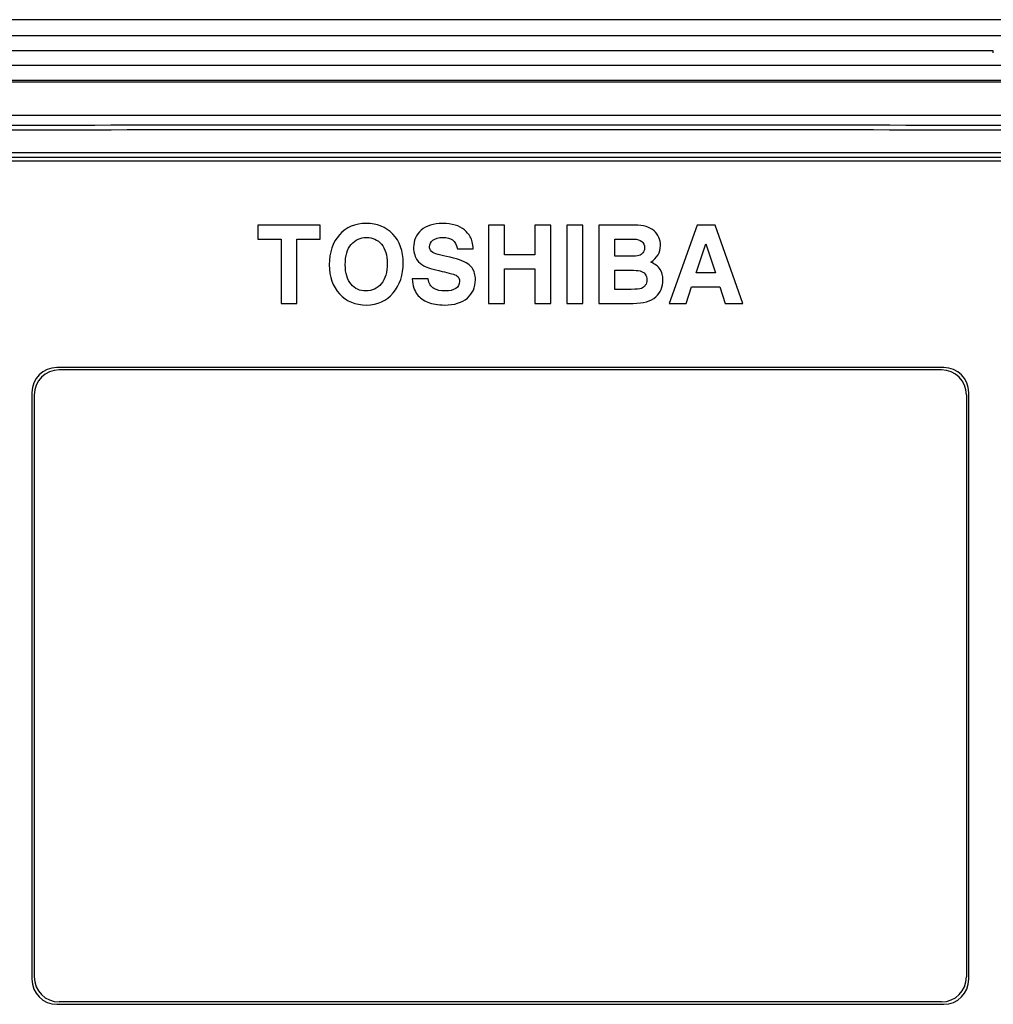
# Model space of a CAD drawing. Header units: millimetres. Extents: x 0 to 2500, y 0 to 2200.
# Tile 43 of 67: x 1800 to 1862, y 1159 to 1222. Entities that reach past the tile are written whole.
import ezdxf

# ---------------------------------------------------------------- set-up
doc = ezdxf.new("R2010")
doc.units = ezdxf.units.MM
doc.header["$LTSCALE"] = 143.407407
doc.layers.add('00_COMPONENTS', color=7, linetype='CONTINUOUS')

msp = doc.modelspace()

# ---------------------------------------------------------------- linework, layer by layer
at = {"layer": '00_COMPONENTS', "color": 7, "linetype": 'CONTINUOUS'}
for p, q in [((1885.237, 1222.138), (1775.237, 1222.138)), ((1770.469, 1221.138), (1890.005, 1221.138)), ((1861.75, 1220.138), (1798.723, 1220.138)), ((1861.757, 1220.025), (1861.75, 1220.138)), ((1775.237, 1219.23), (1885.237, 1219.23)), ((1883.498, 1218.252), (1783.975, 1218.252)), ((1784.853, 1218.164), (1882.621, 1218.164)), ((1797.037, 1216.029), (1863.437, 1216.029)), ((1797.037, 1213.358), (1863.437, 1213.358)), ((1797.054, 1213.658), (1863.42, 1213.658)), ((1797.137, 1213.108), (1863.337, 1213.108)), ((1818.709, 1209.008), (1814.738, 1209.008)), ((1814.738, 1209.008), (1814.738, 1208.112)), ((1818.709, 1208.112), (1818.709, 1209.008)), ((1830.502, 1209.008), (1829.483, 1209.008)), ((1829.483, 1209.008), (1829.483, 1204.008)), ((1830.502, 1207.104), (1830.502, 1209.008)), ((1833.458, 1209.008), (1832.44, 1209.008)), ((1832.44, 1209.008), (1832.44, 1207.104)), ((1833.458, 1204.008), (1833.458, 1209.008)), ((1835.512, 1209.008), (1834.494, 1209.008)), ((1834.494, 1209.008), (1834.494, 1204.008)), ((1835.512, 1204.008), (1835.512, 1209.008)), ((1838.821, 1209.008), (1836.534, 1209.008)), ((1836.534, 1209.008), (1836.534, 1204.008)), ((1842.813, 1209.008), (1841.041, 1204.008)), ((1843.964, 1209.008), (1842.813, 1209.008)), ((1845.736, 1204.008), (1843.964, 1209.008)), ((1814.738, 1208.112), (1816.215, 1208.112)), ((1816.215, 1208.112), (1816.215, 1204.008)), ((1817.233, 1208.112), (1818.709, 1208.112)), ((1817.233, 1204.008), (1817.233, 1208.112)), ((1837.552, 1208.112), (1838.754, 1208.112)), ((1837.552, 1207.023), (1837.552, 1208.112)), ((1842.759, 1205.957), (1843.367, 1207.82)), ((1843.367, 1207.82), (1843.988, 1205.957)), ((1827.491, 1207.501), (1828.509, 1207.501)), ((1832.44, 1207.104), (1830.502, 1207.104)), ((1838.601, 1207.023), (1837.552, 1207.023)), ((1830.502, 1206.208), (1832.44, 1206.208)), ((1830.502, 1204.008), (1830.502, 1206.208)), ((1832.44, 1206.208), (1832.44, 1204.008)), ((1837.552, 1206.126), (1838.587, 1206.126)), ((1837.552, 1204.904), (1837.552, 1206.126)), ((1843.988, 1205.957), (1842.759, 1205.957)), ((1825.617, 1205.57), (1824.599, 1205.57)), ((1838.604, 1204.904), (1837.552, 1204.904)), ((1842.121, 1204.008), (1842.467, 1205.061)), ((1842.467, 1205.061), (1844.276, 1205.061)), ((1844.276, 1205.061), (1844.623, 1204.008)), ((1816.215, 1204.008), (1817.233, 1204.008)), ((1829.483, 1204.008), (1830.502, 1204.008)), ((1832.44, 1204.008), (1833.458, 1204.008)), ((1834.494, 1204.008), (1835.512, 1204.008)), ((1836.534, 1204.008), (1838.733, 1204.008)), ((1841.041, 1204.008), (1842.121, 1204.008)), ((1844.623, 1204.008), (1845.736, 1204.008)), ((1858.587, 1199.908), (1801.887, 1199.908)), ((1858.437, 1199.758), (1802.037, 1199.758)), ((1800.287, 1198.308), (1800.287, 1160.808)), ((1860.187, 1160.808), (1860.187, 1198.308)), ((1800.437, 1198.158), (1800.437, 1160.958)), ((1860.037, 1198.158), (1860.037, 1160.958)), ((1801.887, 1159.208), (1858.587, 1159.208)), ((1858.437, 1159.358), (1802.037, 1159.358))]:
    msp.add_line(p, q, dxfattribs=at)
for centre, radius, start, end in [((1830.237, -15958.549), 17173.954, 89.8892389, 90.1107611), ((1830.237, -15941.799), 17156.904, 89.8891834, 90.1108166), ((1801.887, 1198.308), 1.6, 90, 180), ((1802.037, 1198.158), 1.6, 90, 180), ((1858.437, 1198.158), 1.6, 0, 90), ((1858.587, 1198.308), 1.6, 0, 90), ((1801.887, 1160.808), 1.6, 180, 270), ((1802.037, 1160.958), 1.6, 180, 270), ((1858.437, 1160.958), 1.6, 270, 360), ((1858.587, 1160.808), 1.6, 270, 360)]:
    msp.add_arc(centre, radius, start, end, dxfattribs=at)
for points in [[(1821.673, 1209.117), (1820.95, 1209.117), (1820.373, 1208.873), (1819.946, 1208.39)], [(1823.363, 1208.431), (1822.922, 1208.886), (1822.358, 1209.117), (1821.673, 1209.117)], [(1826.547, 1209.117), (1825.967, 1209.117), (1825.512, 1208.974), (1825.183, 1208.689)], [(1827.945, 1208.705), (1827.613, 1208.978), (1827.148, 1209.117), (1826.547, 1209.117)], [(1840.07, 1208.644), (1839.799, 1208.886), (1839.385, 1209.008), (1838.821, 1209.008)], [(1819.946, 1208.39), (1819.517, 1207.905), (1819.303, 1207.267), (1819.303, 1206.473)], [(1824.025, 1206.591), (1824.025, 1207.362), (1823.804, 1207.976), (1823.363, 1208.431)], [(1825.183, 1208.689), (1824.853, 1208.404), (1824.69, 1208.034), (1824.69, 1207.572)], [(1828.316, 1208.258), (1828.214, 1208.435), (1828.092, 1208.584), (1827.945, 1208.705)], [(1828.509, 1207.501), (1828.482, 1207.83), (1828.417, 1208.082), (1828.316, 1208.258)], [(1840.475, 1207.701), (1840.475, 1208.088), (1840.339, 1208.404), (1840.07, 1208.644)], [(1820.322, 1206.479), (1820.322, 1207.053), (1820.447, 1207.488), (1820.704, 1207.78)], [(1820.704, 1207.78), (1820.96, 1208.071), (1821.286, 1208.221), (1821.68, 1208.221)], [(1821.68, 1208.221), (1822.07, 1208.221), (1822.389, 1208.075), (1822.635, 1207.788)], [(1822.635, 1207.788), (1822.881, 1207.501), (1823.007, 1207.09), (1823.007, 1206.554)], [(1825.709, 1207.623), (1825.709, 1207.786), (1825.78, 1207.929), (1825.923, 1208.044)], [(1825.923, 1208.044), (1826.065, 1208.16), (1826.282, 1208.221), (1826.574, 1208.221)], [(1826.574, 1208.221), (1826.829, 1208.221), (1827.029, 1208.166), (1827.179, 1208.061)], [(1827.179, 1208.061), (1827.328, 1207.956), (1827.43, 1207.769), (1827.491, 1207.501)], [(1838.754, 1208.112), (1839.222, 1208.112), (1839.456, 1207.922), (1839.456, 1207.549)], [(1839.853, 1206.636), (1840.267, 1206.904), (1840.475, 1207.26), (1840.475, 1207.701)], [(1824.69, 1207.572), (1824.69, 1207.41), (1824.714, 1207.25), (1824.762, 1207.101)], [(1824.762, 1207.101), (1824.802, 1206.972), (1824.857, 1206.863), (1824.924, 1206.768)], [(1825.78, 1207.399), (1825.733, 1207.457), (1825.709, 1207.532), (1825.709, 1207.623)], [(1826.109, 1207.18), (1825.97, 1207.226), (1825.861, 1207.298), (1825.78, 1207.399)], [(1826.798, 1207.007), (1826.53, 1207.06), (1826.299, 1207.118), (1826.109, 1207.18)], [(1828.165, 1206.529), (1827.895, 1206.72), (1827.437, 1206.88), (1826.798, 1207.007)], [(1839.1, 1207.065), (1838.978, 1207.036), (1838.811, 1207.023), (1838.601, 1207.023)], [(1839.348, 1207.233), (1839.276, 1207.145), (1839.195, 1207.087), (1839.1, 1207.065)], [(1839.456, 1207.549), (1839.456, 1207.426), (1839.419, 1207.321), (1839.348, 1207.233)], [(1819.303, 1206.473), (1819.303, 1205.706), (1819.521, 1205.084), (1819.954, 1204.612)], [(1820.692, 1205.23), (1820.444, 1205.519), (1820.322, 1205.936), (1820.322, 1206.479)], [(1823.007, 1206.554), (1823.007, 1206.001), (1822.878, 1205.57), (1822.626, 1205.262)], [(1823.387, 1204.677), (1823.811, 1205.193), (1824.025, 1205.831), (1824.025, 1206.591)], [(1824.924, 1206.768), (1825.023, 1206.629), (1825.166, 1206.51), (1825.352, 1206.407)], [(1825.352, 1206.407), (1825.536, 1206.306), (1825.926, 1206.191), (1826.516, 1206.054)], [(1828.426, 1206.278), (1828.356, 1206.371), (1828.268, 1206.456), (1828.165, 1206.529)], [(1840.458, 1206.177), (1840.342, 1206.367), (1840.138, 1206.52), (1839.853, 1206.636)], [(1826.516, 1206.054), (1826.717, 1206.008), (1826.921, 1205.957), (1827.127, 1205.904)], [(1827.127, 1205.904), (1827.277, 1205.865), (1827.392, 1205.818), (1827.466, 1205.762)], [(1827.466, 1205.762), (1827.572, 1205.682), (1827.627, 1205.563), (1827.627, 1205.403)], [(1828.645, 1205.509), (1828.645, 1205.828), (1828.57, 1206.082), (1828.426, 1206.278)], [(1838.587, 1206.126), (1838.828, 1206.126), (1839.025, 1206.109), (1839.174, 1206.081)], [(1839.174, 1206.081), (1839.307, 1206.055), (1839.412, 1205.987), (1839.492, 1205.884)], [(1839.492, 1205.884), (1839.572, 1205.78), (1839.612, 1205.658), (1839.612, 1205.515)], [(1840.631, 1205.509), (1840.631, 1205.767), (1840.573, 1205.987), (1840.458, 1206.177)], [(1821.642, 1204.799), (1821.255, 1204.799), (1820.94, 1204.942), (1820.692, 1205.23)], [(1822.626, 1205.262), (1822.372, 1204.952), (1822.043, 1204.799), (1821.642, 1204.799)], [(1824.599, 1205.57), (1824.639, 1205.128), (1824.748, 1204.796), (1824.923, 1204.577)], [(1825.986, 1204.964), (1825.8, 1205.074), (1825.678, 1205.278), (1825.617, 1205.57)], [(1827.627, 1205.403), (1827.627, 1205.213), (1827.545, 1205.067), (1827.385, 1204.96)], [(1828.132, 1204.348), (1828.472, 1204.643), (1828.645, 1205.03), (1828.645, 1205.509)], [(1839.506, 1205.163), (1839.436, 1205.067), (1839.354, 1204.999), (1839.26, 1204.965)], [(1839.612, 1205.515), (1839.612, 1205.376), (1839.575, 1205.257), (1839.506, 1205.163)], [(1840.172, 1204.419), (1840.478, 1204.694), (1840.631, 1205.057), (1840.631, 1205.509)], [(1819.954, 1204.612), (1820.39, 1204.137), (1820.963, 1203.903), (1821.676, 1203.903)], [(1821.676, 1203.903), (1822.392, 1203.903), (1822.963, 1204.161), (1823.387, 1204.677)], [(1824.923, 1204.577), (1825.098, 1204.358), (1825.325, 1204.192), (1825.607, 1204.076)], [(1826.71, 1204.799), (1826.415, 1204.799), (1826.174, 1204.854), (1825.986, 1204.964)], [(1827.385, 1204.96), (1827.223, 1204.85), (1826.999, 1204.799), (1826.71, 1204.799)], [(1839.26, 1204.965), (1839.151, 1204.925), (1838.933, 1204.904), (1838.604, 1204.904)], [(1825.607, 1204.076), (1825.889, 1203.961), (1826.242, 1203.903), (1826.663, 1203.903)], [(1826.663, 1203.903), (1827.301, 1203.903), (1827.79, 1204.049), (1828.132, 1204.348)], [(1838.733, 1204.008), (1839.388, 1204.008), (1839.867, 1204.144), (1840.172, 1204.419)]]:
    msp.add_open_spline(points, degree=3, dxfattribs=at)

doc.saveas('drawing.dxf')
